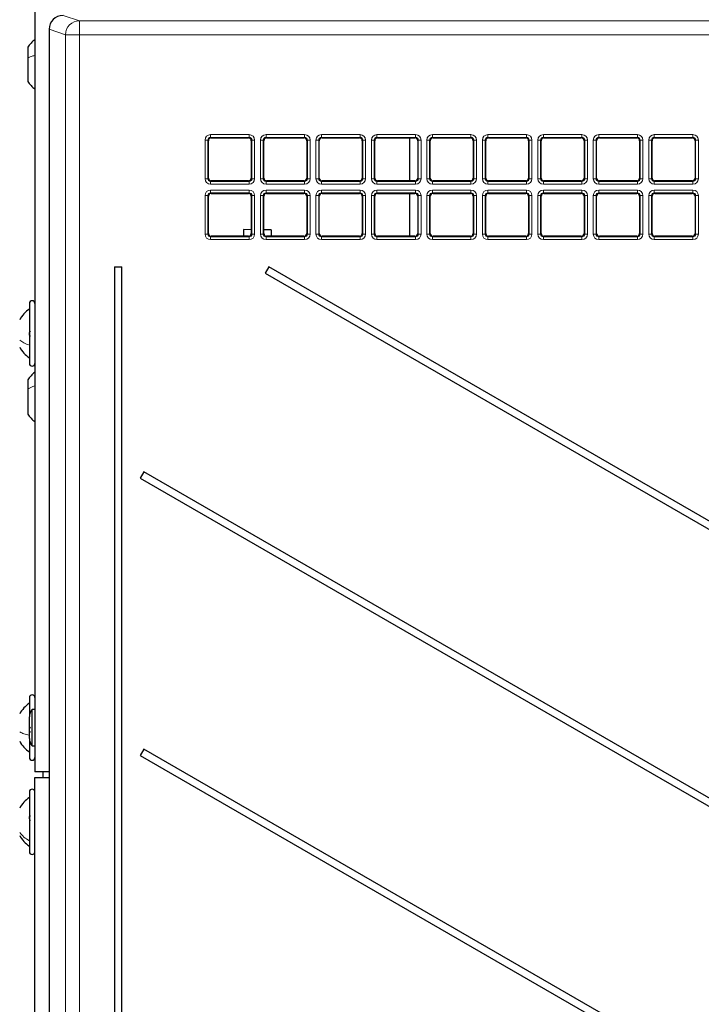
# Model space of a CAD drawing. Header units: millimetres. Extents: x 5 to 418, y 2 to 292.
# Tile 38 of 82: x 64 to 84, y 184 to 213. Entities that reach past the tile are written whole.
import ezdxf

# ---------------------------------------------------------------- set-up
doc = ezdxf.new("R2010")
doc.units = ezdxf.units.MM

msp = doc.modelspace()

# ---------------------------------------------------------------- linework, layer by layer
at = {"color": 7, "linetype": 'Continuous', "lineweight": 25}
for p, q in [((64.0361, 239.1933), (64.0361, 190.8599)), ((64.4632, 213.1901), (64.4632, 127.3631)), ((64.4632, 213.1901), (64.4633, 213.1901)), ((63.8194, 212.6483), (63.8194, 212.3211)), ((63.8194, 212.3211), (63.8194, 211.6216)), ((69.3303, 209.9214), (70.4535, 209.9214)), ((70.9969, 209.9214), (72.1202, 209.9214)), ((72.6636, 209.9214), (73.7868, 209.9214)), ((74.3303, 209.9214), (75.4535, 209.9214)), ((75.2861, 209.9214), (75.2861, 208.6318)), ((75.9969, 209.9214), (77.1202, 209.9214)), ((77.6636, 209.9214), (78.7868, 209.9214)), ((79.3303, 209.9214), (80.4535, 209.9214)), ((80.9969, 209.9214), (82.1202, 209.9214)), ((82.6636, 209.9214), (83.7868, 209.9214)), ((69.2471, 208.715), (69.2471, 209.8382)), ((70.5367, 209.8382), (70.5367, 208.715)), ((70.9137, 208.715), (70.9137, 209.8382)), ((72.2034, 209.8382), (72.2034, 208.715)), ((72.5804, 208.715), (72.5804, 209.8382)), ((73.87, 209.8382), (73.87, 208.715)), ((74.2471, 208.715), (74.2471, 209.8382)), ((75.5367, 209.8382), (75.5367, 208.715)), ((75.9137, 208.715), (75.9137, 209.8382)), ((77.2034, 209.8382), (77.2034, 208.715)), ((77.5804, 208.715), (77.5804, 209.8382)), ((78.87, 209.8382), (78.87, 208.715)), ((79.2471, 208.715), (79.2471, 209.8382)), ((80.5367, 209.8382), (80.5367, 208.715)), ((80.9137, 208.715), (80.9137, 209.8382)), ((82.2034, 209.8382), (82.2034, 208.715)), ((82.5804, 208.715), (82.5804, 209.8382)), ((83.87, 209.8382), (83.87, 208.715)), ((70.4535, 208.6318), (69.3303, 208.6318)), ((72.1202, 208.6318), (70.9969, 208.6318)), ((73.7868, 208.6318), (72.6636, 208.6318)), ((75.4535, 208.6318), (74.3303, 208.6318)), ((77.1202, 208.6318), (75.9969, 208.6318)), ((78.7868, 208.6318), (77.6636, 208.6318)), ((80.4535, 208.6318), (79.3303, 208.6318)), ((82.1202, 208.6318), (80.9969, 208.6318)), ((83.7868, 208.6318), (82.6636, 208.6318)), ((69.2471, 207.0483), (69.2471, 208.1716)), ((69.3303, 208.2548), (70.4535, 208.2548)), ((70.5367, 208.1716), (70.5367, 207.0483)), ((70.9137, 207.0483), (70.9137, 208.1716)), ((70.9969, 208.2548), (72.1202, 208.2548)), ((72.2034, 208.1716), (72.2034, 207.0483)), ((72.5804, 207.0483), (72.5804, 208.1716)), ((72.6636, 208.2548), (73.7868, 208.2548)), ((73.87, 208.1716), (73.87, 207.0483)), ((74.2471, 207.0483), (74.2471, 208.1716)), ((74.3303, 208.2548), (75.4535, 208.2548)), ((75.2861, 208.2548), (75.2861, 206.9651)), ((75.5367, 208.1716), (75.5367, 207.0483)), ((75.9137, 207.0483), (75.9137, 208.1716)), ((75.9969, 208.2548), (77.1202, 208.2548)), ((77.2034, 208.1716), (77.2034, 207.0483)), ((77.5804, 207.0483), (77.5804, 208.1716)), ((77.6636, 208.2548), (78.7868, 208.2548)), ((78.87, 208.1716), (78.87, 207.0483)), ((79.2471, 207.0483), (79.2471, 208.1716)), ((79.3303, 208.2548), (80.4535, 208.2548)), ((80.5367, 208.1716), (80.5367, 207.0483)), ((80.9137, 207.0483), (80.9137, 208.1716)), ((80.9969, 208.2548), (82.1202, 208.2548)), ((82.2034, 208.1716), (82.2034, 207.0483)), ((82.5804, 207.0483), (82.5804, 208.1716)), ((82.6636, 208.2548), (83.7868, 208.2548)), ((83.87, 208.1716), (83.87, 207.0483)), ((70.4535, 206.9651), (69.3303, 206.9651)), ((70.3008, 207.1646), (70.2985, 206.9651)), ((70.5367, 207.1619), (70.3008, 207.1646)), ((71.1341, 207.1551), (70.9137, 207.1576)), ((72.1202, 206.9651), (70.9969, 206.9651)), ((71.1341, 207.1551), (71.1319, 206.9651)), ((73.7868, 206.9651), (72.6636, 206.9651)), ((75.4535, 206.9651), (74.3303, 206.9651)), ((77.1202, 206.9651), (75.9969, 206.9651)), ((78.7868, 206.9651), (77.6636, 206.9651)), ((80.4535, 206.9651), (79.3303, 206.9651)), ((82.1202, 206.9651), (80.9969, 206.9651)), ((83.7868, 206.9651), (82.6636, 206.9651)), ((66.4258, 206.0433), (66.4258, 143.3766)), ((66.4258, 206.0433), (66.6463, 206.0433)), ((66.6463, 143.3766), (66.6463, 206.0433)), ((71.0603, 206.0433), (70.952, 205.8556)), ((103.5091, 187.3089), (71.0603, 206.0433)), ((70.952, 205.8556), (103.4008, 187.1213)), ((63.8694, 204.9433), (63.8694, 203.6141)), ((63.8694, 203.6141), (63.8694, 203.1433)), ((63.8194, 202.6483), (63.8194, 202.365)), ((63.8194, 202.365), (63.8194, 201.6216)), ((67.3046, 199.8785), (67.1963, 199.6909)), ((98.0733, 182.1142), (67.3046, 199.8785)), ((67.1963, 199.6909), (97.9649, 181.9266)), ((63.8694, 193.0933), (63.8694, 192.5174)), ((64.0361, 192.7374), (63.9527, 192.7374)), ((63.9527, 192.2304), (63.9527, 192.7374)), ((63.8694, 192.2154), (63.8694, 192.517)), ((63.8694, 191.8696), (63.8694, 192.2154)), ((63.9527, 191.6491), (63.9527, 192.2304)), ((63.8694, 191.8696), (63.8694, 191.2933)), ((63.9527, 191.6491), (64.0361, 191.6491)), ((67.3046, 191.5452), (67.1963, 191.3576)), ((89.7091, 178.6099), (67.3046, 191.5452)), ((67.1963, 191.3576), (89.6008, 178.4223)), ((64.4632, 190.8599), (64.0361, 190.8599)), ((64.0361, 190.6933), (64.4632, 190.6933)), ((64.0361, 143.1933), (64.0361, 190.6933)), ((64.2861, 190.6933), (64.2861, 190.8599)), ((63.8694, 190.2599), (63.8694, 188.6617)), ((63.8694, 188.6617), (63.8694, 188.4599))]:
    msp.add_line(p, q, dxfattribs=at)
at = {"color": 7, "linetype": 'Continuous', "lineweight": 18}
for p, q in [((64.8801, 213.6064), (65.3722, 213.4425)), ((64.9561, 213.0259), (64.4633, 213.1901)), ((64.4633, 213.1901), (64.4633, 127.3631)), ((65.3722, 213.0259), (65.3722, 213.4425)), ((65.3722, 213.4425), (105.6724, 213.4425)), ((65.3722, 213.0259), (64.9561, 213.0259)), ((64.9561, 142.4628), (64.9561, 213.0259)), ((105.6724, 213.0259), (65.3722, 213.0259)), ((65.3722, 213.0259), (65.3722, 142.4628)), ((69.3126, 210.0224), (70.4712, 210.0224)), ((69.3126, 210.0224), (69.3126, 209.9391)), ((70.4712, 209.9391), (69.3126, 209.9391)), ((69.3126, 209.9391), (69.3303, 209.9214)), ((70.4535, 209.9214), (70.4712, 209.9391)), ((70.4712, 210.0224), (70.4712, 209.9391)), ((70.9792, 210.0224), (72.1379, 210.0224)), ((70.9792, 210.0224), (70.9792, 209.9391)), ((72.1379, 209.9391), (70.9792, 209.9391)), ((70.9792, 209.9391), (70.9969, 209.9214)), ((72.1202, 209.9214), (72.1379, 209.9391)), ((72.1379, 210.0224), (72.1379, 209.9391)), ((72.6459, 210.0224), (73.8045, 210.0224)), ((72.6459, 210.0224), (72.6459, 209.9391)), ((73.8045, 209.9391), (72.6459, 209.9391)), ((72.6459, 209.9391), (72.6636, 209.9214)), ((73.7868, 209.9214), (73.8045, 209.9391)), ((73.8045, 210.0224), (73.8045, 209.9391)), ((74.3126, 210.0224), (75.4712, 210.0224)), ((74.3126, 210.0224), (74.3126, 209.9391)), ((75.4712, 209.9391), (74.3126, 209.9391)), ((74.3126, 209.9391), (74.3303, 209.9214)), ((75.4535, 209.9214), (75.4712, 209.9391)), ((75.4712, 210.0224), (75.4712, 209.9391)), ((75.9792, 210.0224), (77.1379, 210.0224)), ((75.9792, 210.0224), (75.9792, 209.9391)), ((77.1379, 209.9391), (75.9792, 209.9391)), ((75.9792, 209.9391), (75.9969, 209.9214)), ((77.1202, 209.9214), (77.1379, 209.9391)), ((77.1379, 210.0224), (77.1379, 209.9391)), ((77.6459, 210.0224), (78.8045, 210.0224)), ((77.6459, 210.0224), (77.6459, 209.9391)), ((78.8045, 209.9391), (77.6459, 209.9391)), ((77.6459, 209.9391), (77.6636, 209.9214)), ((78.7868, 209.9214), (78.8045, 209.9391)), ((78.8045, 210.0224), (78.8045, 209.9391)), ((79.3126, 210.0224), (80.4712, 210.0224)), ((79.3126, 210.0224), (79.3126, 209.9391)), ((80.4712, 209.9391), (79.3126, 209.9391)), ((79.3126, 209.9391), (79.3303, 209.9214)), ((80.4535, 209.9214), (80.4712, 209.9391)), ((80.4712, 210.0224), (80.4712, 209.9391)), ((80.9792, 210.0224), (82.1379, 210.0224)), ((80.9792, 210.0224), (80.9792, 209.9391)), ((82.1379, 209.9391), (80.9792, 209.9391)), ((80.9792, 209.9391), (80.9969, 209.9214)), ((82.1202, 209.9214), (82.1379, 209.9391)), ((82.1379, 210.0224), (82.1379, 209.9391)), ((82.6459, 210.0224), (83.8045, 210.0224)), ((82.6459, 210.0224), (82.6459, 209.9391)), ((83.8045, 209.9391), (82.6459, 209.9391)), ((82.6459, 209.9391), (82.6636, 209.9214)), ((83.7868, 209.9214), (83.8045, 209.9391)), ((83.8045, 210.0224), (83.8045, 209.9391)), ((69.1461, 208.6973), (69.1461, 209.8559)), ((69.1461, 209.8559), (69.2294, 209.8559)), ((69.2294, 209.8559), (69.2294, 208.6973)), ((69.2471, 209.8382), (69.2294, 209.8559)), ((70.5544, 209.8559), (70.5367, 209.8382)), ((70.5544, 209.8559), (70.6376, 209.8559)), ((70.5544, 208.6973), (70.5544, 209.8559)), ((70.6376, 209.8559), (70.6376, 208.6973)), ((70.8128, 208.6973), (70.8128, 209.8559)), ((70.8128, 209.8559), (70.896, 209.8559)), ((70.896, 209.8559), (70.896, 208.6973)), ((70.9137, 209.8382), (70.896, 209.8559)), ((72.2211, 209.8559), (72.2034, 209.8382)), ((72.2211, 208.6973), (72.2211, 209.8559)), ((72.2211, 209.8559), (72.3043, 209.8559)), ((72.3043, 209.8559), (72.3043, 208.6973)), ((72.4795, 208.6973), (72.4795, 209.8559)), ((72.4795, 209.8559), (72.5627, 209.8559)), ((72.5627, 209.8559), (72.5627, 208.6973)), ((72.5804, 209.8382), (72.5627, 209.8559)), ((73.8877, 209.8559), (73.87, 209.8382)), ((73.8877, 208.6973), (73.8877, 209.8559)), ((73.8877, 209.8559), (73.971, 209.8559)), ((73.971, 209.8559), (73.971, 208.6973)), ((74.1461, 208.6973), (74.1461, 209.8559)), ((74.1461, 209.8559), (74.2294, 209.8559)), ((74.2294, 209.8559), (74.2294, 208.6973)), ((74.2471, 209.8382), (74.2294, 209.8559)), ((75.5544, 209.8559), (75.5367, 209.8382)), ((75.5544, 209.8559), (75.6376, 209.8559)), ((75.5544, 208.6973), (75.5544, 209.8559)), ((75.6376, 209.8559), (75.6376, 208.6973)), ((75.8128, 208.6973), (75.8128, 209.8559)), ((75.8128, 209.8559), (75.896, 209.8559)), ((75.896, 209.8559), (75.896, 208.6973)), ((75.9137, 209.8382), (75.896, 209.8559)), ((77.2211, 209.8559), (77.2034, 209.8382)), ((77.2211, 209.8559), (77.3043, 209.8559)), ((77.2211, 208.6973), (77.2211, 209.8559)), ((77.3043, 209.8559), (77.3043, 208.6973)), ((77.4795, 208.6973), (77.4795, 209.8559)), ((77.4795, 209.8559), (77.5627, 209.8559)), ((77.5627, 209.8559), (77.5627, 208.6973)), ((77.5804, 209.8382), (77.5627, 209.8559)), ((78.8877, 209.8559), (78.87, 209.8382)), ((78.8877, 209.8559), (78.971, 209.8559)), ((78.8877, 208.6973), (78.8877, 209.8559)), ((78.971, 209.8559), (78.971, 208.6973)), ((79.1461, 208.6973), (79.1461, 209.8559)), ((79.1461, 209.8559), (79.2294, 209.8559)), ((79.2294, 209.8559), (79.2294, 208.6973)), ((79.2471, 209.8382), (79.2294, 209.8559)), ((80.5544, 209.8559), (80.5367, 209.8382)), ((80.5544, 209.8559), (80.6376, 209.8559)), ((80.5544, 208.6973), (80.5544, 209.8559)), ((80.6376, 209.8559), (80.6376, 208.6973)), ((80.8128, 208.6973), (80.8128, 209.8559)), ((80.8128, 209.8559), (80.896, 209.8559)), ((80.896, 209.8559), (80.896, 208.6973)), ((80.9137, 209.8382), (80.896, 209.8559)), ((82.2211, 209.8559), (82.2034, 209.8382)), ((82.2211, 208.6973), (82.2211, 209.8559)), ((82.2211, 209.8559), (82.3043, 209.8559)), ((82.3043, 209.8559), (82.3043, 208.6973)), ((82.4795, 208.6973), (82.4795, 209.8559)), ((82.4795, 209.8559), (82.5627, 209.8559)), ((82.5627, 209.8559), (82.5627, 208.6973)), ((82.5804, 209.8382), (82.5627, 209.8559)), ((83.8877, 209.8559), (83.87, 209.8382)), ((83.8877, 208.6973), (83.8877, 209.8559)), ((83.8877, 209.8559), (83.971, 209.8559)), ((83.971, 209.8559), (83.971, 208.6973)), ((69.2294, 208.6973), (69.2471, 208.715)), ((70.5367, 208.715), (70.5544, 208.6973)), ((70.896, 208.6973), (70.9137, 208.715)), ((72.2034, 208.715), (72.2211, 208.6973)), ((72.5627, 208.6973), (72.5804, 208.715)), ((73.87, 208.715), (73.8877, 208.6973)), ((74.2294, 208.6973), (74.2471, 208.715)), ((75.5367, 208.715), (75.5544, 208.6973)), ((75.896, 208.6973), (75.9137, 208.715)), ((77.2034, 208.715), (77.2211, 208.6973)), ((77.5627, 208.6973), (77.5804, 208.715)), ((78.87, 208.715), (78.8877, 208.6973)), ((79.2294, 208.6973), (79.2471, 208.715)), ((80.5367, 208.715), (80.5544, 208.6973)), ((80.896, 208.6973), (80.9137, 208.715)), ((82.2034, 208.715), (82.2211, 208.6973)), ((82.5627, 208.6973), (82.5804, 208.715)), ((83.87, 208.715), (83.8877, 208.6973)), ((69.1461, 208.6973), (69.2294, 208.6973)), ((69.3303, 208.6318), (69.3126, 208.6141)), ((69.3126, 208.6141), (69.3126, 208.5309)), ((69.3126, 208.6141), (70.4712, 208.6141)), ((70.4712, 208.5309), (69.3126, 208.5309)), ((70.4712, 208.6141), (70.4535, 208.6318)), ((70.4712, 208.6141), (70.4712, 208.5309)), ((70.5544, 208.6973), (70.6376, 208.6973)), ((70.8128, 208.6973), (70.896, 208.6973)), ((70.9969, 208.6318), (70.9792, 208.6141)), ((70.9792, 208.6141), (72.1379, 208.6141)), ((70.9792, 208.6141), (70.9792, 208.5309)), ((72.1379, 208.5309), (70.9792, 208.5309)), ((72.1379, 208.6141), (72.1202, 208.6318)), ((72.1379, 208.6141), (72.1379, 208.5309)), ((72.2211, 208.6973), (72.3043, 208.6973)), ((72.4795, 208.6973), (72.5627, 208.6973)), ((72.6636, 208.6318), (72.6459, 208.6141)), ((72.6459, 208.6141), (72.6459, 208.5309)), ((72.6459, 208.6141), (73.8045, 208.6141)), ((73.8045, 208.5309), (72.6459, 208.5309)), ((73.8045, 208.6141), (73.7868, 208.6318)), ((73.8045, 208.6141), (73.8045, 208.5309)), ((73.8877, 208.6973), (73.971, 208.6973)), ((74.1461, 208.6973), (74.2294, 208.6973)), ((74.3303, 208.6318), (74.3126, 208.6141)), ((74.3126, 208.6141), (74.3126, 208.5309)), ((74.3126, 208.6141), (75.4712, 208.6141)), ((75.4712, 208.5309), (74.3126, 208.5309)), ((75.4712, 208.6141), (75.4535, 208.6318)), ((75.4712, 208.6141), (75.4712, 208.5309)), ((75.5544, 208.6973), (75.6376, 208.6973)), ((75.8128, 208.6973), (75.896, 208.6973)), ((75.9969, 208.6318), (75.9792, 208.6141)), ((75.9792, 208.6141), (75.9792, 208.5309)), ((75.9792, 208.6141), (77.1379, 208.6141)), ((77.1379, 208.5309), (75.9792, 208.5309)), ((77.1379, 208.6141), (77.1202, 208.6318)), ((77.1379, 208.6141), (77.1379, 208.5309)), ((77.2211, 208.6973), (77.3043, 208.6973)), ((77.4795, 208.6973), (77.5627, 208.6973)), ((77.6636, 208.6318), (77.6459, 208.6141)), ((77.6459, 208.6141), (78.8045, 208.6141)), ((77.6459, 208.6141), (77.6459, 208.5309)), ((78.8045, 208.5309), (77.6459, 208.5309)), ((78.8045, 208.6141), (78.7868, 208.6318)), ((78.8045, 208.6141), (78.8045, 208.5309)), ((78.8877, 208.6973), (78.971, 208.6973)), ((79.1461, 208.6973), (79.2294, 208.6973)), ((79.3303, 208.6318), (79.3126, 208.6141)), ((79.3126, 208.6141), (79.3126, 208.5309)), ((79.3126, 208.6141), (80.4712, 208.6141)), ((80.4712, 208.5309), (79.3126, 208.5309)), ((80.4712, 208.6141), (80.4535, 208.6318)), ((80.4712, 208.6141), (80.4712, 208.5309)), ((80.5544, 208.6973), (80.6376, 208.6973)), ((80.8128, 208.6973), (80.896, 208.6973)), ((80.9969, 208.6318), (80.9792, 208.6141)), ((80.9792, 208.6141), (82.1379, 208.6141)), ((80.9792, 208.6141), (80.9792, 208.5309)), ((82.1379, 208.5309), (80.9792, 208.5309)), ((82.1379, 208.6141), (82.1202, 208.6318)), ((82.1379, 208.6141), (82.1379, 208.5309)), ((82.2211, 208.6973), (82.3043, 208.6973)), ((82.4795, 208.6973), (82.5627, 208.6973)), ((82.6636, 208.6318), (82.6459, 208.6141)), ((82.6459, 208.6141), (83.8045, 208.6141)), ((82.6459, 208.6141), (82.6459, 208.5309)), ((83.8045, 208.5309), (82.6459, 208.5309)), ((83.8045, 208.6141), (83.7868, 208.6318)), ((83.8045, 208.6141), (83.8045, 208.5309)), ((83.8877, 208.6973), (83.971, 208.6973)), ((69.1461, 207.0306), (69.1461, 208.1893)), ((69.1461, 208.1893), (69.2294, 208.1893)), ((69.2294, 208.1893), (69.2294, 207.0306)), ((69.2471, 208.1716), (69.2294, 208.1893)), ((69.3126, 208.3557), (70.4712, 208.3557)), ((69.3126, 208.2725), (69.3126, 208.3557)), ((70.4712, 208.2725), (69.3126, 208.2725)), ((69.3126, 208.2725), (69.3303, 208.2548)), ((70.4535, 208.2548), (70.4712, 208.2725)), ((70.4712, 208.2725), (70.4712, 208.3557)), ((70.5544, 208.1893), (70.5367, 208.1716)), ((70.5544, 207.0306), (70.5544, 208.1893)), ((70.5544, 208.1893), (70.6376, 208.1893)), ((70.6376, 208.1893), (70.6376, 207.0306)), ((70.8128, 207.0306), (70.8128, 208.1893)), ((70.8128, 208.1893), (70.896, 208.1893)), ((70.896, 208.1893), (70.896, 207.0306)), ((70.9137, 208.1716), (70.896, 208.1893)), ((70.9792, 208.3557), (72.1379, 208.3557)), ((70.9792, 208.3557), (70.9792, 208.2725)), ((72.1379, 208.2725), (70.9792, 208.2725)), ((70.9792, 208.2725), (70.9969, 208.2548)), ((72.1202, 208.2548), (72.1379, 208.2725)), ((72.1379, 208.3557), (72.1379, 208.2725)), ((72.2211, 208.1893), (72.2034, 208.1716)), ((72.2211, 208.1893), (72.3043, 208.1893)), ((72.2211, 207.0306), (72.2211, 208.1893)), ((72.3043, 208.1893), (72.3043, 207.0306)), ((72.4795, 207.0306), (72.4795, 208.1893)), ((72.4795, 208.1893), (72.5627, 208.1893)), ((72.5627, 208.1893), (72.5627, 207.0306)), ((72.5804, 208.1716), (72.5627, 208.1893)), ((72.6459, 208.3557), (73.8045, 208.3557)), ((72.6459, 208.3557), (72.6459, 208.2725)), ((73.8045, 208.2725), (72.6459, 208.2725)), ((72.6459, 208.2725), (72.6636, 208.2548)), ((73.7868, 208.2548), (73.8045, 208.2725)), ((73.8045, 208.3557), (73.8045, 208.2725)), ((73.8877, 208.1893), (73.87, 208.1716)), ((73.8877, 208.1893), (73.971, 208.1893)), ((73.8877, 207.0306), (73.8877, 208.1893)), ((73.971, 208.1893), (73.971, 207.0306)), ((74.1461, 207.0306), (74.1461, 208.1893)), ((74.1461, 208.1893), (74.2294, 208.1893)), ((74.2294, 208.1893), (74.2294, 207.0306)), ((74.2471, 208.1716), (74.2294, 208.1893)), ((74.3126, 208.3557), (75.4712, 208.3557)), ((74.3126, 208.3557), (74.3126, 208.2725)), ((75.4712, 208.2725), (74.3126, 208.2725)), ((74.3126, 208.2725), (74.3303, 208.2548)), ((75.4535, 208.2548), (75.4712, 208.2725)), ((75.4712, 208.3557), (75.4712, 208.2725)), ((75.5544, 208.1893), (75.5367, 208.1716)), ((75.5544, 208.1893), (75.6376, 208.1893)), ((75.5544, 207.0306), (75.5544, 208.1893)), ((75.6376, 208.1893), (75.6376, 207.0306)), ((75.8128, 207.0306), (75.8128, 208.1893)), ((75.8128, 208.1893), (75.896, 208.1893)), ((75.896, 208.1893), (75.896, 207.0306)), ((75.9137, 208.1716), (75.896, 208.1893)), ((75.9792, 208.3557), (77.1379, 208.3557)), ((75.9792, 208.3557), (75.9792, 208.2725)), ((77.1379, 208.2725), (75.9792, 208.2725)), ((75.9792, 208.2725), (75.9969, 208.2548)), ((77.1202, 208.2548), (77.1379, 208.2725)), ((77.1379, 208.3557), (77.1379, 208.2725)), ((77.2211, 208.1893), (77.2034, 208.1716)), ((77.2211, 207.0306), (77.2211, 208.1893)), ((77.2211, 208.1893), (77.3043, 208.1893)), ((77.3043, 208.1893), (77.3043, 207.0306)), ((77.4795, 207.0306), (77.4795, 208.1893)), ((77.4795, 208.1893), (77.5627, 208.1893)), ((77.5627, 208.1893), (77.5627, 207.0306)), ((77.5804, 208.1716), (77.5627, 208.1893)), ((77.6459, 208.3557), (78.8045, 208.3557)), ((77.6459, 208.3557), (77.6459, 208.2725)), ((78.8045, 208.2725), (77.6459, 208.2725)), ((77.6459, 208.2725), (77.6636, 208.2548)), ((78.7868, 208.2548), (78.8045, 208.2725)), ((78.8045, 208.3557), (78.8045, 208.2725)), ((78.8877, 208.1893), (78.87, 208.1716)), ((78.8877, 207.0306), (78.8877, 208.1893)), ((78.8877, 208.1893), (78.971, 208.1893)), ((78.971, 208.1893), (78.971, 207.0306)), ((79.1461, 207.0306), (79.1461, 208.1893)), ((79.1461, 208.1893), (79.2294, 208.1893)), ((79.2294, 208.1893), (79.2294, 207.0306)), ((79.2471, 208.1716), (79.2294, 208.1893)), ((79.3126, 208.3557), (80.4712, 208.3557)), ((79.3126, 208.3557), (79.3126, 208.2725)), ((80.4712, 208.2725), (79.3126, 208.2725)), ((79.3126, 208.2725), (79.3303, 208.2548)), ((80.4535, 208.2548), (80.4712, 208.2725)), ((80.4712, 208.3557), (80.4712, 208.2725)), ((80.5544, 208.1893), (80.5367, 208.1716)), ((80.5544, 207.0306), (80.5544, 208.1893)), ((80.5544, 208.1893), (80.6376, 208.1893)), ((80.6376, 208.1893), (80.6376, 207.0306)), ((80.8128, 207.0306), (80.8128, 208.1893)), ((80.8128, 208.1893), (80.896, 208.1893)), ((80.896, 208.1893), (80.896, 207.0306)), ((80.9137, 208.1716), (80.896, 208.1893)), ((80.9792, 208.3557), (82.1379, 208.3557)), ((80.9792, 208.3557), (80.9792, 208.2725)), ((82.1379, 208.2725), (80.9792, 208.2725)), ((80.9792, 208.2725), (80.9969, 208.2548)), ((82.1202, 208.2548), (82.1379, 208.2725)), ((82.1379, 208.3557), (82.1379, 208.2725)), ((82.2211, 208.1893), (82.2034, 208.1716)), ((82.2211, 208.1893), (82.3043, 208.1893)), ((82.2211, 207.0306), (82.2211, 208.1893)), ((82.3043, 208.1893), (82.3043, 207.0306)), ((82.4795, 207.0306), (82.4795, 208.1893)), ((82.4795, 208.1893), (82.5627, 208.1893)), ((82.5627, 208.1893), (82.5627, 207.0306)), ((82.5804, 208.1716), (82.5627, 208.1893)), ((82.6459, 208.3557), (83.8045, 208.3557)), ((82.6459, 208.3557), (82.6459, 208.2725)), ((83.8045, 208.2725), (82.6459, 208.2725)), ((82.6459, 208.2725), (82.6636, 208.2548)), ((83.7868, 208.2548), (83.8045, 208.2725)), ((83.8045, 208.3557), (83.8045, 208.2725)), ((83.8877, 208.1893), (83.87, 208.1716)), ((83.8877, 208.1893), (83.971, 208.1893)), ((83.8877, 207.0306), (83.8877, 208.1893)), ((83.971, 208.1893), (83.971, 207.0306)), ((69.1461, 207.0306), (69.2294, 207.0306)), ((69.2294, 207.0306), (69.2471, 207.0483)), ((69.3303, 206.9651), (69.3126, 206.9474)), ((69.3126, 206.8642), (69.3126, 206.9474)), ((69.3126, 206.9474), (70.4712, 206.9474)), ((70.4712, 206.9474), (70.4535, 206.9651)), ((70.4712, 206.8642), (70.4712, 206.9474)), ((70.5367, 207.0483), (70.5544, 207.0306)), ((70.5544, 207.0306), (70.6376, 207.0306)), ((70.8128, 207.0306), (70.896, 207.0306)), ((70.896, 207.0306), (70.9137, 207.0483)), ((70.9969, 206.9651), (70.9792, 206.9474)), ((70.9792, 206.9474), (72.1379, 206.9474)), ((70.9792, 206.9474), (70.9792, 206.8642)), ((72.1379, 206.9474), (72.1202, 206.9651)), ((72.1379, 206.9474), (72.1379, 206.8642)), ((72.2034, 207.0483), (72.2211, 207.0306)), ((72.2211, 207.0306), (72.3043, 207.0306)), ((72.4795, 207.0306), (72.5627, 207.0306)), ((72.5627, 207.0306), (72.5804, 207.0483)), ((72.6636, 206.9651), (72.6459, 206.9474)), ((72.6459, 206.9474), (73.8045, 206.9474)), ((72.6459, 206.9474), (72.6459, 206.8642)), ((73.8045, 206.9474), (73.7868, 206.9651)), ((73.8045, 206.9474), (73.8045, 206.8642)), ((73.87, 207.0483), (73.8877, 207.0306)), ((73.8877, 207.0306), (73.971, 207.0306)), ((74.1461, 207.0306), (74.2294, 207.0306)), ((74.2294, 207.0306), (74.2471, 207.0483)), ((74.3303, 206.9651), (74.3126, 206.9474)), ((74.3126, 206.9474), (75.4712, 206.9474)), ((74.3126, 206.9474), (74.3126, 206.8642)), ((75.4712, 206.9474), (75.4535, 206.9651)), ((75.4712, 206.9474), (75.4712, 206.8642)), ((75.5367, 207.0483), (75.5544, 207.0306)), ((75.5544, 207.0306), (75.6376, 207.0306)), ((75.8128, 207.0306), (75.896, 207.0306)), ((75.896, 207.0306), (75.9137, 207.0483)), ((75.9969, 206.9651), (75.9792, 206.9474)), ((75.9792, 206.9474), (75.9792, 206.8642)), ((75.9792, 206.9474), (77.1379, 206.9474)), ((77.1379, 206.9474), (77.1202, 206.9651)), ((77.1379, 206.9474), (77.1379, 206.8642)), ((77.2034, 207.0483), (77.2211, 207.0306)), ((77.2211, 207.0306), (77.3043, 207.0306)), ((77.4795, 207.0306), (77.5627, 207.0306)), ((77.5627, 207.0306), (77.5804, 207.0483)), ((77.6636, 206.9651), (77.6459, 206.9474)), ((77.6459, 206.9474), (77.6459, 206.8642)), ((77.6459, 206.9474), (78.8045, 206.9474)), ((78.8045, 206.9474), (78.7868, 206.9651)), ((78.8045, 206.9474), (78.8045, 206.8642)), ((78.87, 207.0483), (78.8877, 207.0306)), ((78.8877, 207.0306), (78.971, 207.0306)), ((79.1461, 207.0306), (79.2294, 207.0306)), ((79.2294, 207.0306), (79.2471, 207.0483)), ((79.3303, 206.9651), (79.3126, 206.9474)), ((79.3126, 206.9474), (80.4712, 206.9474)), ((79.3126, 206.9474), (79.3126, 206.8642)), ((80.4712, 206.9474), (80.4535, 206.9651)), ((80.4712, 206.9474), (80.4712, 206.8642)), ((80.5367, 207.0483), (80.5544, 207.0306)), ((80.5544, 207.0306), (80.6376, 207.0306)), ((80.8128, 207.0306), (80.896, 207.0306)), ((80.896, 207.0306), (80.9137, 207.0483)), ((80.9969, 206.9651), (80.9792, 206.9474)), ((80.9792, 206.9474), (82.1379, 206.9474)), ((80.9792, 206.9474), (80.9792, 206.8642)), ((82.1379, 206.9474), (82.1202, 206.9651)), ((82.1379, 206.9474), (82.1379, 206.8642)), ((82.2034, 207.0483), (82.2211, 207.0306)), ((82.2211, 207.0306), (82.3043, 207.0306)), ((82.4795, 207.0306), (82.5627, 207.0306)), ((82.5627, 207.0306), (82.5804, 207.0483)), ((82.6636, 206.9651), (82.6459, 206.9474)), ((82.6459, 206.9474), (82.6459, 206.8642)), ((82.6459, 206.9474), (83.8045, 206.9474)), ((83.8045, 206.9474), (83.7868, 206.9651)), ((83.8045, 206.9474), (83.8045, 206.8642)), ((83.87, 207.0483), (83.8877, 207.0306)), ((83.8877, 207.0306), (83.971, 207.0306)), ((70.4712, 206.8642), (69.3126, 206.8642)), ((72.1379, 206.8642), (70.9792, 206.8642)), ((73.8045, 206.8642), (72.6459, 206.8642)), ((75.4712, 206.8642), (74.3126, 206.8642)), ((77.1379, 206.8642), (75.9792, 206.8642)), ((78.8045, 206.8642), (77.6459, 206.8642)), ((80.4712, 206.8642), (79.3126, 206.8642)), ((82.1379, 206.8642), (80.9792, 206.8642)), ((83.8045, 206.8642), (82.6459, 206.8642))]:
    msp.add_line(p, q, dxfattribs=at)
msp.add_arc((65.3729, 213.0257), 0.4168, 90.09622, 179.97363, dxfattribs=at)
at = {"color": 7, "linetype": 'Continuous', "lineweight": 25}
for centre, radius, start, end in [((64.6673, 212.0723), 1.025, 128.01117, 145.8119), ((64.6673, 212.1976), 1.025, 214.1881, 231.98883), ((63.9527, 204.9433), 0.0833, 0, 180), ((64.4143, 203.9883), 0.9583, 124.65152, 150.8011), ((64.4143, 204.0983), 0.9583, 209.1989, 235.34848), ((63.9527, 203.1433), 0.0833, 180, 0), ((64.6673, 202.0723), 1.025, 128.01117, 145.8119), ((64.6673, 202.1976), 1.025, 214.1881, 231.98883), ((63.9527, 193.0933), 0.0833, 0, 180), ((64.4143, 192.1383), 0.9583, 124.65152, 150.8011), ((64.2027, 192.517), 0.3333, 138.59038, 180), ((64.2027, 191.8696), 0.3333, 180, 221.40962), ((64.4143, 192.2483), 0.9583, 209.1989, 235.34848), ((63.9527, 191.2933), 0.0833, 180, 0), ((64.4143, 189.3049), 0.9583, 124.65152, 150.8011), ((63.9527, 190.2599), 0.0833, 0, 180), ((64.4143, 189.415), 0.9583, 209.1989, 235.34848), ((63.9527, 188.4599), 0.0833, 180, 0)]:
    msp.add_arc(centre, radius, start, end, dxfattribs=at)
for centre, major_axis, ratio, start_param, end_param in [((64.8804, 213.1897), (0.3958, -0.1318), 0.9987209, 1.8927601, 3.462643), ((69.3305, 209.838), (0.0591, -0.0591), 0.9972647, 2.357564, 3.9256213), ((70.4533, 209.838), (-0.0591, -0.0591), 0.9972647, 2.357564, 3.9256213), ((70.9972, 209.838), (0.0591, -0.0591), 0.9972647, 2.357564, 3.9256213), ((72.1199, 209.838), (-0.0591, -0.0591), 0.9972647, 2.357564, 3.9256213), ((72.6638, 209.838), (0.0591, -0.0591), 0.9972647, 2.357564, 3.9256213), ((73.7866, 209.838), (-0.0591, -0.0591), 0.9972647, 2.357564, 3.9256213), ((74.3305, 209.838), (0.0591, -0.0591), 0.9972647, 2.357564, 3.9256213), ((75.4533, 209.838), (-0.0591, -0.0591), 0.9972647, 2.357564, 3.9256213), ((75.9972, 209.838), (0.0591, -0.0591), 0.9972647, 2.357564, 3.9256213), ((77.1199, 209.838), (-0.0591, -0.0591), 0.9972647, 2.357564, 3.9256213), ((77.6638, 209.838), (0.0591, -0.0591), 0.9972647, 2.357564, 3.9256213), ((78.7866, 209.838), (-0.0591, -0.0591), 0.9972647, 2.357564, 3.9256213), ((79.3305, 209.838), (0.0591, -0.0591), 0.9972647, 2.357564, 3.9256213), ((80.4533, 209.838), (-0.0591, -0.0591), 0.9972647, 2.357564, 3.9256213), ((80.9972, 209.838), (0.0591, -0.0591), 0.9972647, 2.357564, 3.9256213), ((82.1199, 209.838), (-0.0591, -0.0591), 0.9972647, 2.357564, 3.9256213), ((82.6638, 209.838), (0.0591, -0.0591), 0.9972647, 2.357564, 3.9256213), ((83.7866, 209.838), (-0.0591, -0.0591), 0.9972647, 2.357564, 3.9256213), ((69.3305, 208.7152), (0.0591, 0.0591), 0.9972647, 2.357564, 3.9256213), ((70.4533, 208.7152), (-0.0591, 0.0591), 0.9972647, 2.357564, 3.9256213), ((70.9972, 208.7152), (0.0591, 0.0591), 0.9972647, 2.357564, 3.9256213), ((72.1199, 208.7152), (-0.0591, 0.0591), 0.9972647, 2.357564, 3.9256213), ((72.6638, 208.7152), (0.0591, 0.0591), 0.9972647, 2.357564, 3.9256213), ((73.7866, 208.7152), (-0.0591, 0.0591), 0.9972647, 2.357564, 3.9256213), ((74.3305, 208.7152), (0.0591, 0.0591), 0.9972647, 2.357564, 3.9256213), ((75.4533, 208.7152), (-0.0591, 0.0591), 0.9972647, 2.357564, 3.9256213), ((75.9972, 208.7152), (0.0591, 0.0591), 0.9972647, 2.357564, 3.9256213), ((77.1199, 208.7152), (-0.0591, 0.0591), 0.9972647, 2.357564, 3.9256213), ((77.6638, 208.7152), (0.0591, 0.0591), 0.9972647, 2.357564, 3.9256213), ((78.7866, 208.7152), (-0.0591, 0.0591), 0.9972647, 2.357564, 3.9256213), ((79.3305, 208.7152), (0.0591, 0.0591), 0.9972647, 2.357564, 3.9256213), ((80.4533, 208.7152), (-0.0591, 0.0591), 0.9972647, 2.357564, 3.9256213), ((80.9972, 208.7152), (0.0591, 0.0591), 0.9972647, 2.357564, 3.9256213), ((82.1199, 208.7152), (-0.0591, 0.0591), 0.9972647, 2.357564, 3.9256213), ((82.6638, 208.7152), (0.0591, 0.0591), 0.9972647, 2.357564, 3.9256213), ((83.7866, 208.7152), (-0.0591, 0.0591), 0.9972647, 2.357564, 3.9256213), ((69.3305, 208.1713), (0.0591, -0.0591), 0.9972647, 2.357564, 3.9256213), ((70.4533, 208.1713), (-0.0591, -0.0591), 0.9972647, 2.357564, 3.9256213), ((70.9972, 208.1713), (0.0591, -0.0591), 0.9972647, 2.357564, 3.9256213), ((72.1199, 208.1713), (-0.0591, -0.0591), 0.9972647, 2.357564, 3.9256213), ((72.6638, 208.1713), (0.0591, -0.0591), 0.9972647, 2.357564, 3.9256213), ((73.7866, 208.1713), (-0.0591, -0.0591), 0.9972647, 2.357564, 3.9256213), ((74.3305, 208.1713), (0.0591, -0.0591), 0.9972647, 2.357564, 3.9256213), ((75.4533, 208.1713), (-0.0591, -0.0591), 0.9972647, 2.357564, 3.9256213), ((75.9972, 208.1713), (0.0591, -0.0591), 0.9972647, 2.357564, 3.9256213), ((77.1199, 208.1713), (-0.0591, -0.0591), 0.9972647, 2.357564, 3.9256213), ((77.6638, 208.1713), (0.0591, -0.0591), 0.9972647, 2.357564, 3.9256213), ((78.7866, 208.1713), (-0.0591, -0.0591), 0.9972647, 2.357564, 3.9256213), ((79.3305, 208.1713), (0.0591, -0.0591), 0.9972647, 2.357564, 3.9256213), ((80.4533, 208.1713), (-0.0591, -0.0591), 0.9972647, 2.357564, 3.9256213), ((80.9972, 208.1713), (0.0591, -0.0591), 0.9972647, 2.357564, 3.9256213), ((82.1199, 208.1713), (-0.0591, -0.0591), 0.9972647, 2.357564, 3.9256213), ((82.6638, 208.1713), (0.0591, -0.0591), 0.9972647, 2.357564, 3.9256213), ((83.7866, 208.1713), (-0.0591, -0.0591), 0.9972647, 2.357564, 3.9256213), ((69.3305, 207.0486), (0.0591, 0.0591), 0.9972647, 2.357564, 3.9256213), ((70.4533, 207.0486), (-0.0591, 0.0591), 0.9972647, 2.357564, 3.9256213), ((70.9972, 207.0486), (0.0591, 0.0591), 0.9972647, 2.357564, 3.9256213), ((72.1199, 207.0486), (-0.0591, 0.0591), 0.9972647, 2.357564, 3.9256213), ((72.6638, 207.0486), (0.0591, 0.0591), 0.9972647, 2.357564, 3.9256213), ((73.7866, 207.0486), (-0.0591, 0.0591), 0.9972647, 2.357564, 3.9256213), ((74.3305, 207.0486), (0.0591, 0.0591), 0.9972647, 2.357564, 3.9256213), ((75.4533, 207.0486), (-0.0591, 0.0591), 0.9972647, 2.357564, 3.9256213), ((75.9972, 207.0486), (0.0591, 0.0591), 0.9972647, 2.357564, 3.9256213), ((77.1199, 207.0486), (-0.0591, 0.0591), 0.9972647, 2.357564, 3.9256213), ((77.6638, 207.0486), (0.0591, 0.0591), 0.9972647, 2.357564, 3.9256213), ((78.7866, 207.0486), (-0.0591, 0.0591), 0.9972647, 2.357564, 3.9256213), ((79.3305, 207.0486), (0.0591, 0.0591), 0.9972647, 2.357564, 3.9256213), ((80.4533, 207.0486), (-0.0591, 0.0591), 0.9972647, 2.357564, 3.9256213), ((80.9972, 207.0486), (0.0591, 0.0591), 0.9972647, 2.357564, 3.9256213), ((82.1199, 207.0486), (-0.0591, 0.0591), 0.9972647, 2.357564, 3.9256213), ((82.6638, 207.0486), (0.0591, 0.0591), 0.9972647, 2.357564, 3.9256213), ((83.7866, 207.0486), (-0.0591, 0.0591), 0.9972647, 2.357564, 3.9256213)]:
    msp.add_ellipse(centre, major_axis=major_axis, ratio=ratio, start_param=start_param, end_param=end_param, dxfattribs=at)
at = {"color": 7, "linetype": 'Continuous', "lineweight": 18}
for centre, major_axis, ratio, start_param, end_param in [((69.313, 209.8555), (0.1182, -0.1182), 0.9972647, 2.357564, 3.9256213), ((69.313, 209.8555), (0.0594, -0.0594), 0.9918461, 2.357564, 3.9256213), ((70.4707, 209.8555), (-0.1182, -0.1182), 0.9972647, 2.357564, 3.9256213), ((70.4707, 209.8555), (0.0594, 0.0594), 0.9918461, 5.4991567, 7.0672139), ((70.9797, 209.8555), (0.1182, -0.1182), 0.9972647, 2.357564, 3.9256213), ((70.9797, 209.8555), (-0.0594, 0.0594), 0.9918461, 5.4991567, 7.0672139), ((72.1374, 209.8555), (-0.1182, -0.1182), 0.9972647, 2.357564, 3.9256213), ((72.1374, 209.8555), (0.0594, 0.0594), 0.9918461, 5.4991567, 7.0672139), ((72.6464, 209.8555), (0.1182, -0.1182), 0.9972647, 2.357564, 3.9256213), ((72.6464, 209.8555), (-0.0594, 0.0594), 0.9918461, 5.4991567, 7.0672139), ((73.8041, 209.8555), (-0.1182, -0.1182), 0.9972647, 2.357564, 3.9256213), ((73.8041, 209.8555), (0.0594, 0.0594), 0.9918461, 5.4991567, 7.0672139), ((74.313, 209.8555), (0.1182, -0.1182), 0.9972647, 2.357564, 3.9256213), ((74.313, 209.8555), (-0.0594, 0.0594), 0.9918461, 5.4991567, 7.0672139), ((75.4707, 209.8555), (-0.1182, -0.1182), 0.9972647, 2.357564, 3.9256213), ((75.4707, 209.8555), (0.0594, 0.0594), 0.9918461, 5.4991567, 7.0672139), ((75.9797, 209.8555), (0.1182, -0.1182), 0.9972647, 2.357564, 3.9256213), ((75.9797, 209.8555), (-0.0594, 0.0594), 0.9918461, 5.4991567, 7.0672139), ((77.1374, 209.8555), (-0.1182, -0.1182), 0.9972647, 2.357564, 3.9256213), ((77.1374, 209.8555), (0.0594, 0.0594), 0.9918461, 5.4991567, 7.0672139), ((77.6464, 209.8555), (0.1182, -0.1182), 0.9972647, 2.357564, 3.9256213), ((77.6464, 209.8555), (-0.0594, 0.0594), 0.9918461, 5.4991567, 7.0672139), ((78.8041, 209.8555), (-0.1182, -0.1182), 0.9972647, 2.357564, 3.9256213), ((78.8041, 209.8555), (0.0594, 0.0594), 0.9918461, 5.4991567, 7.0672139), ((79.313, 209.8555), (0.1182, -0.1182), 0.9972647, 2.357564, 3.9256213), ((79.313, 209.8555), (0.0594, -0.0594), 0.9918461, 2.357564, 3.9256213), ((80.4707, 209.8555), (-0.1182, -0.1182), 0.9972647, 2.357564, 3.9256213), ((80.4707, 209.8555), (0.0594, 0.0594), 0.9918461, 5.4991567, 7.0672139), ((80.9797, 209.8555), (0.1182, -0.1182), 0.9972647, 2.357564, 3.9256213), ((80.9797, 209.8555), (0.0594, -0.0594), 0.9918461, 2.357564, 3.9256213), ((82.1374, 209.8555), (-0.1182, -0.1182), 0.9972647, 2.357564, 3.9256213), ((82.1374, 209.8555), (0.0594, 0.0594), 0.9918461, 5.4991567, 7.0672139), ((82.6464, 209.8555), (0.1182, -0.1182), 0.9972647, 2.357564, 3.9256213), ((82.6464, 209.8555), (0.0594, -0.0594), 0.9918461, 2.357564, 3.9256213), ((83.8041, 209.8555), (-0.1182, -0.1182), 0.9972647, 2.357564, 3.9256213), ((83.8041, 209.8555), (0.0594, 0.0594), 0.9918461, 5.4991567, 7.0672139), ((69.313, 208.6978), (0.1182, 0.1182), 0.9972647, 2.357564, 3.9256213), ((69.313, 208.6978), (0.0594, 0.0594), 0.9918461, 2.357564, 3.9256213), ((70.4707, 208.6978), (-0.1182, 0.1182), 0.9972647, 2.357564, 3.9256213), ((70.4707, 208.6978), (0.0594, -0.0594), 0.9918461, 5.4991567, 7.0672139), ((70.9797, 208.6978), (0.1182, 0.1182), 0.9972647, 2.357564, 3.9256213), ((70.9797, 208.6978), (0.0594, 0.0594), 0.9918461, 2.357564, 3.9256213), ((72.1374, 208.6978), (-0.1182, 0.1182), 0.9972647, 2.357564, 3.9256213), ((72.1374, 208.6978), (-0.0594, 0.0594), 0.9918461, 2.357564, 3.9256213), ((72.6464, 208.6978), (0.1182, 0.1182), 0.9972647, 2.357564, 3.9256213), ((72.6464, 208.6978), (0.0594, 0.0594), 0.9918461, 2.357564, 3.9256213), ((73.8041, 208.6978), (-0.1182, 0.1182), 0.9972647, 2.357564, 3.9256213), ((73.8041, 208.6978), (-0.0594, 0.0594), 0.9918461, 2.357564, 3.9256213), ((74.313, 208.6978), (0.1182, 0.1182), 0.9972647, 2.357564, 3.9256213), ((74.313, 208.6978), (0.0594, 0.0594), 0.9918461, 2.357564, 3.9256213), ((75.4707, 208.6978), (-0.1182, 0.1182), 0.9972647, 2.357564, 3.9256213), ((75.4707, 208.6978), (-0.0594, 0.0594), 0.9918461, 2.357564, 3.9256213), ((75.9797, 208.6978), (0.1182, 0.1182), 0.9972647, 2.357564, 3.9256213), ((75.9797, 208.6978), (0.0594, 0.0594), 0.9918461, 2.357564, 3.9256213), ((77.1374, 208.6978), (-0.1182, 0.1182), 0.9972647, 2.357564, 3.9256213), ((77.1374, 208.6978), (-0.0594, 0.0594), 0.9918461, 2.357564, 3.9256213), ((77.6464, 208.6978), (0.1182, 0.1182), 0.9972647, 2.357564, 3.9256213), ((77.6464, 208.6978), (0.0594, 0.0594), 0.9918461, 2.357564, 3.9256213), ((78.8041, 208.6978), (-0.1182, 0.1182), 0.9972647, 2.357564, 3.9256213), ((78.8041, 208.6978), (-0.0594, 0.0594), 0.9918461, 2.357564, 3.9256213), ((79.313, 208.6978), (0.1182, 0.1182), 0.9972647, 2.357564, 3.9256213), ((79.313, 208.6978), (0.0594, 0.0594), 0.9918461, 2.357564, 3.9256213), ((80.4707, 208.6978), (-0.1182, 0.1182), 0.9972647, 2.357564, 3.9256213), ((80.4707, 208.6978), (-0.0594, 0.0594), 0.9918461, 2.357564, 3.9256213), ((80.9797, 208.6978), (0.1182, 0.1182), 0.9972647, 2.357564, 3.9256213), ((80.9797, 208.6978), (0.0594, 0.0594), 0.9918461, 2.357564, 3.9256213), ((82.1374, 208.6978), (-0.1182, 0.1182), 0.9972647, 2.357564, 3.9256213), ((82.1374, 208.6978), (-0.0594, 0.0594), 0.9918461, 2.357564, 3.9256213), ((82.6464, 208.6978), (0.1182, 0.1182), 0.9972647, 2.357564, 3.9256213), ((82.6464, 208.6978), (0.0594, 0.0594), 0.9918461, 2.357564, 3.9256213), ((83.8041, 208.6978), (-0.1182, 0.1182), 0.9972647, 2.357564, 3.9256213), ((83.8041, 208.6978), (-0.0594, 0.0594), 0.9918461, 2.357564, 3.9256213), ((69.313, 208.1888), (0.1182, -0.1182), 0.9972647, 2.357564, 3.9256213), ((69.313, 208.1888), (0.0594, -0.0594), 0.9918461, 2.357564, 3.9256213), ((70.4707, 208.1888), (-0.1182, -0.1182), 0.9972647, 2.357564, 3.9256213), ((70.4707, 208.1888), (0.0594, 0.0594), 0.9918461, 5.4991567, 7.0672139), ((70.9797, 208.1888), (0.1182, -0.1182), 0.9972647, 2.357564, 3.9256213), ((70.9797, 208.1888), (-0.0594, 0.0594), 0.9918461, 5.4991567, 7.0672139), ((72.1374, 208.1888), (-0.1182, -0.1182), 0.9972647, 2.357564, 3.9256213), ((72.1374, 208.1888), (0.0594, 0.0594), 0.9918461, 5.4991567, 7.0672139), ((72.6464, 208.1888), (0.1182, -0.1182), 0.9972647, 2.357564, 3.9256213), ((72.6464, 208.1888), (-0.0594, 0.0594), 0.9918461, 5.4991567, 7.0672139), ((73.8041, 208.1888), (-0.1182, -0.1182), 0.9972647, 2.357564, 3.9256213), ((73.8041, 208.1888), (0.0594, 0.0594), 0.9918461, 5.4991567, 7.0672139), ((74.313, 208.1888), (0.1182, -0.1182), 0.9972647, 2.357564, 3.9256213), ((74.313, 208.1888), (-0.0594, 0.0594), 0.9918461, 5.4991567, 7.0672139), ((75.4707, 208.1888), (-0.1182, -0.1182), 0.9972647, 2.357564, 3.9256213), ((75.4707, 208.1888), (0.0594, 0.0594), 0.9918461, 5.4991567, 7.0672139), ((75.9797, 208.1888), (0.1182, -0.1182), 0.9972647, 2.357564, 3.9256213), ((75.9797, 208.1888), (-0.0594, 0.0594), 0.9918461, 5.4991567, 7.0672139), ((77.1374, 208.1888), (-0.1182, -0.1182), 0.9972647, 2.357564, 3.9256213), ((77.1374, 208.1888), (0.0594, 0.0594), 0.9918461, 5.4991567, 7.0672139), ((77.6464, 208.1888), (0.1182, -0.1182), 0.9972647, 2.357564, 3.9256213), ((77.6464, 208.1888), (-0.0594, 0.0594), 0.9918461, 5.4991567, 7.0672139), ((78.8041, 208.1888), (-0.1182, -0.1182), 0.9972647, 2.357564, 3.9256213), ((78.8041, 208.1888), (0.0594, 0.0594), 0.9918461, 5.4991567, 7.0672139), ((79.313, 208.1888), (0.1182, -0.1182), 0.9972647, 2.357564, 3.9256213), ((79.313, 208.1888), (-0.0594, 0.0594), 0.9918461, 5.4991567, 7.0672139), ((80.4707, 208.1888), (-0.1182, -0.1182), 0.9972647, 2.357564, 3.9256213), ((80.4707, 208.1888), (0.0594, 0.0594), 0.9918461, 5.4991567, 7.0672139), ((80.9797, 208.1888), (0.1182, -0.1182), 0.9972647, 2.357564, 3.9256213), ((80.9797, 208.1888), (-0.0594, 0.0594), 0.9918461, 5.4991567, 7.0672139), ((82.1374, 208.1888), (-0.1182, -0.1182), 0.9972647, 2.357564, 3.9256213), ((82.1374, 208.1888), (0.0594, 0.0594), 0.9918461, 5.4991567, 7.0672139), ((82.6464, 208.1888), (0.1182, -0.1182), 0.9972647, 2.357564, 3.9256213), ((82.6464, 208.1888), (-0.0594, 0.0594), 0.9918461, 5.4991567, 7.0672139), ((83.8041, 208.1888), (-0.1182, -0.1182), 0.9972647, 2.357564, 3.9256213), ((83.8041, 208.1888), (0.0594, 0.0594), 0.9918461, 5.4991567, 7.0672139), ((69.313, 207.0311), (0.1182, 0.1182), 0.9972647, 2.357564, 3.9256213), ((69.313, 207.0311), (0.0594, 0.0594), 0.9918461, 2.357564, 3.9256213), ((70.4707, 207.0311), (-0.1182, 0.1182), 0.9972647, 2.357564, 3.9256213), ((70.4707, 207.0311), (0.0594, -0.0594), 0.9918461, 5.4991567, 7.0672139), ((70.9797, 207.0311), (0.1182, 0.1182), 0.9972647, 2.357564, 3.9256213), ((70.9797, 207.0311), (0.0594, 0.0594), 0.9918461, 2.357564, 3.9256213), ((72.1374, 207.0311), (-0.1182, 0.1182), 0.9972647, 2.357564, 3.9256213), ((72.1374, 207.0311), (0.0594, -0.0594), 0.9918461, 5.4991567, 7.0672139), ((72.6464, 207.0311), (0.1182, 0.1182), 0.9972647, 2.357564, 3.9256213), ((72.6464, 207.0311), (0.0594, 0.0594), 0.9918461, 2.357564, 3.9256213), ((73.8041, 207.0311), (-0.1182, 0.1182), 0.9972647, 2.357564, 3.9256213), ((73.8041, 207.0311), (0.0594, -0.0594), 0.9918461, 5.4991567, 7.0672139), ((74.313, 207.0311), (0.1182, 0.1182), 0.9972647, 2.357564, 3.9256213), ((74.313, 207.0311), (0.0594, 0.0594), 0.9918461, 2.357564, 3.9256213), ((75.4707, 207.0311), (-0.1182, 0.1182), 0.9972647, 2.357564, 3.9256213), ((75.4707, 207.0311), (0.0594, -0.0594), 0.9918461, 5.4991567, 7.0672139), ((75.9797, 207.0311), (0.1182, 0.1182), 0.9972647, 2.357564, 3.9256213), ((75.9797, 207.0311), (0.0594, 0.0594), 0.9918461, 2.357564, 3.9256213), ((77.1374, 207.0311), (-0.1182, 0.1182), 0.9972647, 2.357564, 3.9256213), ((77.1374, 207.0311), (0.0594, -0.0594), 0.9918461, 5.4991567, 7.0672139), ((77.6464, 207.0311), (0.1182, 0.1182), 0.9972647, 2.357564, 3.9256213), ((77.6464, 207.0311), (0.0594, 0.0594), 0.9918461, 2.357564, 3.9256213), ((78.8041, 207.0311), (-0.1182, 0.1182), 0.9972647, 2.357564, 3.9256213), ((78.8041, 207.0311), (0.0594, -0.0594), 0.9918461, 5.4991567, 7.0672139), ((79.313, 207.0311), (0.1182, 0.1182), 0.9972647, 2.357564, 3.9256213), ((79.313, 207.0311), (0.0594, 0.0594), 0.9918461, 2.357564, 3.9256213), ((80.4707, 207.0311), (-0.1182, 0.1182), 0.9972647, 2.357564, 3.9256213), ((80.4707, 207.0311), (0.0594, -0.0594), 0.9918461, 5.4991567, 7.0672139), ((80.9797, 207.0311), (0.1182, 0.1182), 0.9972647, 2.357564, 3.9256213), ((80.9797, 207.0311), (0.0594, 0.0594), 0.9918461, 2.357564, 3.9256213), ((82.1374, 207.0311), (-0.1182, 0.1182), 0.9972647, 2.357564, 3.9256213), ((82.1374, 207.0311), (0.0594, -0.0594), 0.9918461, 5.4991567, 7.0672139), ((82.6464, 207.0311), (0.1182, 0.1182), 0.9972647, 2.357564, 3.9256213), ((82.6464, 207.0311), (0.0594, 0.0594), 0.9918461, 2.357564, 3.9256213), ((83.8041, 207.0311), (-0.1182, 0.1182), 0.9972647, 2.357564, 3.9256213), ((83.8041, 207.0311), (0.0594, -0.0594), 0.9918461, 5.4991567, 7.0672139)]:
    msp.add_ellipse(centre, major_axis=major_axis, ratio=ratio, start_param=start_param, end_param=end_param, dxfattribs=at)
for points in [[(64.0361, 212.4024), (64.0154, 212.3973), (63.9288, 212.3759), (63.8667, 212.3448), (63.8194, 212.3211)], [(64.0361, 202.4655), (64.0154, 202.4592), (63.9288, 202.4328), (63.8667, 202.3943), (63.8194, 202.365)]]:
    msp.add_open_spline(points, degree=3, knots=[0, 0, 0, 0, 0.2377281, 1, 1, 1, 1], dxfattribs=at)
at = {"color": 7, "linetype": 'Continuous', "lineweight": 25}
for points in [[(63.8979, 203.9619), (63.894, 203.9642), (63.8862, 203.9688), (63.877, 203.9849), (63.8709, 204.0069), (63.8686, 204.0331), (63.8708, 204.0596), (63.8769, 204.0824), (63.8862, 204.0997), (63.894, 204.1051), (63.8979, 204.1078)], [(63.8979, 192.0584), (63.894, 192.0593), (63.8862, 192.0612), (63.877, 192.0738), (63.8709, 192.093), (63.8686, 192.1179), (63.8708, 192.1447), (63.8769, 192.1693), (63.8862, 192.1895), (63.894, 192.1974), (63.8979, 192.2014)], [(63.8979, 189.4049), (63.894, 189.4099), (63.8862, 189.4199), (63.877, 189.4421), (63.8709, 189.4677), (63.8686, 189.494), (63.8708, 189.517), (63.8769, 189.5334), (63.8862, 189.5422), (63.894, 189.5416), (63.8979, 189.5412)]]:
    msp.add_open_spline(points, degree=3, knots=[0, 0, 0, 0, 0.1252207, 0.2494814, 0.3743239, 0.4990613, 0.6238954, 0.7493873, 0.8744403, 1, 1, 1, 1], dxfattribs=at)
at = {"color": 7, "linetype": 'Continuous', "lineweight": 18}
for points in [[(63.8694, 203.6936), (63.8116, 203.7151), (63.696, 203.7581), (63.6171, 203.8171), (63.5777, 203.8466)], [(63.8694, 191.9609), (63.8116, 191.9752), (63.696, 192.0038), (63.6171, 192.0429), (63.5777, 192.0625)], [(63.8694, 188.791), (63.8116, 188.826), (63.696, 188.896), (63.6171, 188.9919), (63.5777, 189.0399)]]:
    msp.add_open_spline(points, degree=3, dxfattribs=at)

doc.saveas('drawing.dxf')
